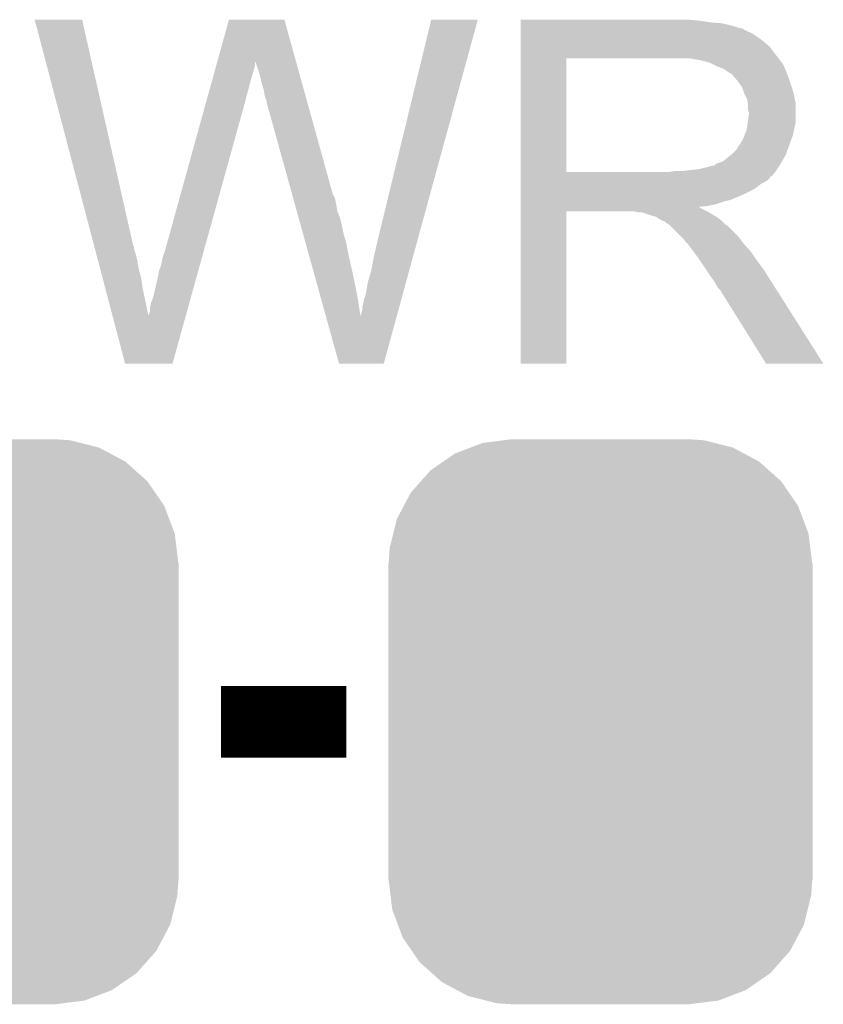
# Model space of a CAD drawing. Extents: x -1.3 to 24.2, y -3.9 to 39.2.
# Tile 14 of 26: x 15.5 to 17.8, y 0.8 to 3.6. Entities that reach past the tile are written whole.
import ezdxf

# ---------------------------------------------------------------- set-up
doc = ezdxf.new("R2010")
doc.units = 0
doc.layers.get('0').update_dxf_attribs({"linetype": 'CONTINUOUS'})
doc.layers.add('SOLIDSWITCH_10_CLICK_V101_GTO', color=14, linetype='CONTINUOUS')
doc.layers.add('SOLIDSWITCH_10_CLICK_V101_GTS', color=12, linetype='CONTINUOUS')

# ---------------------------------------------------------------- blocks, each defined once
blk = doc.blocks.new('CUSTOM_68')
for points in [[(-0.368484, 0.777768), (-0.333938, 0.790942), (0.3756, 0.777768), (0.32361, 0.790942)], [(-0.333938, 0.790942), (-0.273256, 0.798498), (0.32361, 0.790942), (0.29379, 0.798498)], [(-0.273256, 0.798498), (-0.25019, 0.80137), (0.29379, 0.798498), (0.25019, 0.80137)], [(-0.44566, 0.738152), (-0.412794, 0.76087), (0.45012, 0.738152), (0.407388, 0.76087)], [(-0.412794, 0.76087), (-0.368484, 0.777768), (0.407388, 0.76087), (0.3756, 0.777768)], [(-0.482218, 0.71288), (-0.44566, 0.738152), (0.47841, 0.71288), (0.45012, 0.738152)], [(-0.50967, 0.681926), (-0.482218, 0.71288), (0.51306, 0.681926), (0.47841, 0.71288)], [(-0.538216, 0.649738), (-0.50967, 0.681926), (0.53514, 0.649738), (0.51306, 0.681926)], [(-0.55793, 0.61233), (-0.538216, 0.649738), (0.560798, 0.61233), (0.53514, 0.649738)], [(-0.577562, 0.575076), (-0.55793, 0.61233), (0.574852, 0.575076), (0.560798, 0.61233)], [(-0.587972, 0.533366), (-0.577562, 0.575076), (0.590586, 0.533366), (0.574852, 0.575076)], [(-0.597996, 0.49319), (-0.587972, 0.533366), (0.595442, 0.49319), (0.590586, 0.533366)], [(-0.60071, 0.44958), (-0.597996, 0.49319), (0.60071, 0.44958), (0.595442, 0.49319)], [(-0.60198, -0.44958), (-0.60198, 0.44958), (0.60198, -0.44958), (0.60198, 0.44958)], [(-0.59544, -0.49319), (-0.60071, -0.44958), (0.597996, -0.49319), (0.60071, -0.44958)], [(-0.590586, -0.533366), (-0.59544, -0.49319), (0.58797, -0.533366), (0.597996, -0.49319)], [(-0.57485, -0.575076), (-0.590586, -0.533366), (0.577562, -0.575076), (0.58797, -0.533366)], [(-0.560798, -0.61233), (-0.57485, -0.575076), (0.557928, -0.61233), (0.577562, -0.575076)], [(-0.535138, -0.649738), (-0.560798, -0.61233), (0.538216, -0.649738), (0.557928, -0.61233)], [(-0.51306, -0.681926), (-0.535138, -0.649738), (0.509668, -0.681926), (0.538216, -0.649738)], [(-0.478408, -0.71288), (-0.51306, -0.681926), (0.482218, -0.71288), (0.509668, -0.681926)], [(-0.45012, -0.738152), (-0.478408, -0.71288), (0.445658, -0.738152), (0.482218, -0.71288)], [(-0.407386, -0.76087), (-0.45012, -0.738152), (0.412794, -0.76087), (0.445658, -0.738152)], [(-0.3756, -0.777768), (-0.407386, -0.76087), (0.368482, -0.777768), (0.412794, -0.76087)], [(-0.323608, -0.790942), (-0.3756, -0.777768), (0.333938, -0.790942), (0.368482, -0.777768)], [(-0.29379, -0.798498), (-0.323608, -0.790942), (0.273254, -0.798498), (0.333938, -0.790942)], [(-0.25019, -0.80137), (-0.29379, -0.798498), (0.25019, -0.80137), (0.273254, -0.798498)]]:
    blk.add_solid(points)

msp = doc.modelspace()

# ---------------------------------------------------------------- linework, layer by layer
at = {"layer": 'SOLIDSWITCH_10_CLICK_V101_GTO', "const_width": 0.2032}
msp.add_lwpolyline([(16.1036, 1.6256), (16.4592, 1.6256)], dxfattribs=at)
at = {"layer": 'SOLIDSWITCH_10_CLICK_V101_GTO'}
for points in [[(15.575312, 3.61694), (15.575306, 3.616956), (15.709904, 3.61694), (15.575306, 3.616956)], [(15.743644, 2.976878), (15.575312, 3.61694), (15.85468, 2.976878), (15.709904, 3.61694)], [(16.093406, 3.497542), (16.126474, 3.616942), (16.31701, 3.497542), (16.283944, 3.616942)], [(16.126474, 3.616942), (16.12648, 3.61696), (16.283944, 3.616942), (16.12648, 3.61696)], [(16.5481, 2.98958), (16.700512, 3.61693), (16.661018, 2.98958), (16.832574, 3.61693)], [(16.700512, 3.61693), (16.70052, 3.61696), (16.832574, 3.61693), (16.70052, 3.61696)], [(16.954522, 3.61442), (16.954524, 3.61696), (17.45996, 3.61442), (17.43202, 3.61696)], [(16.954522, 3.60934), (16.954522, 3.61442), (17.492978, 3.60934), (17.45996, 3.61442)], [(16.954522, 3.6068), (16.954522, 3.60934), (17.526, 3.6068), (17.492978, 3.60934)], [(16.954522, 3.59918), (16.954522, 3.6068), (17.556478, 3.59918), (17.526, 3.6068)], [(16.954522, 3.5941), (16.954522, 3.59918), (17.571722, 3.5941), (17.556478, 3.59918)], [(16.954522, 3.59156), (16.954522, 3.5941), (17.584422, 3.59156), (17.571722, 3.5941)], [(16.954522, 3.591536), (16.954522, 3.59156), (17.58696, 3.591536), (17.584422, 3.59156)], [(16.954522, 3.589014), (16.954522, 3.591536), (17.586976, 3.589014), (17.58696, 3.591536)], [(16.954522, 3.58394), (16.954522, 3.589014), (17.59712, 3.58394), (17.586976, 3.589014)], [(16.954522, 3.578858), (16.954522, 3.58394), (17.609822, 3.578858), (17.59712, 3.58394)], [(16.954522, 3.5687), (16.954522, 3.578858), (17.62506, 3.5687), (17.609822, 3.578858)], [(16.954522, 3.556), (16.954522, 3.5687), (17.64284, 3.556), (17.62506, 3.5687)], [(16.954522, 3.540758), (16.954522, 3.556), (17.660622, 3.540758), (17.64284, 3.556)], [(16.95452, 3.52044), (16.954522, 3.540758), (17.67586, 3.52044), (17.660622, 3.540758)], [(16.95452, 3.50774), (16.95452, 3.52044), (17.685738, 3.50774), (17.67586, 3.52044)], [(16.090602, 3.487418), (16.092712, 3.495036), (16.20012, 3.487418), (16.20012, 3.495036)], [(16.092712, 3.495036), (16.093406, 3.497542), (16.20012, 3.495036), (16.202618, 3.497542)], [(16.20266, 3.495044), (16.202618, 3.497542), (16.317702, 3.495044), (16.31701, 3.497542)], [(16.21028, 3.47218), (16.20266, 3.495044), (16.324034, 3.47218), (16.317702, 3.495044)], [(16.954512, 3.185182), (16.95452, 3.50772), (17.08404, 3.185182), (17.084042, 3.50772)], [(16.95452, 3.50772), (16.95452, 3.50774), (17.084042, 3.50772), (17.39138, 3.50774)], [(17.462502, 3.50266), (17.429482, 3.50774), (17.689688, 3.50266), (17.685738, 3.50774)], [(17.481136, 3.497578), (17.462502, 3.50266), (17.69364, 3.497578), (17.689688, 3.50266)], [(17.49044, 3.49504), (17.481136, 3.497578), (17.693664, 3.49504), (17.69364, 3.497578)], [(17.490472, 3.495024), (17.49044, 3.49504), (17.696186, 3.495024), (17.693664, 3.49504)], [(17.51076, 3.48488), (17.490472, 3.495024), (17.70126, 3.48488), (17.696186, 3.495024)], [(16.082864, 3.45948), (16.087086, 3.47472), (16.1925, 3.45948), (16.197578, 3.47472)], [(16.087086, 3.47472), (16.090602, 3.487418), (16.197578, 3.47472), (16.20012, 3.487418)], [(16.21536, 3.4544), (16.21028, 3.47218), (16.328958, 3.4544), (16.324034, 3.47218)], [(17.531082, 3.477258), (17.51076, 3.48488), (17.70431, 3.477258), (17.70126, 3.48488)], [(17.537854, 3.47218), (17.531082, 3.477258), (17.70634, 3.47218), (17.70431, 3.477258)], [(17.54124, 3.46964), (17.537854, 3.47218), (17.70743, 3.46964), (17.70634, 3.47218)], [(17.548864, 3.46456), (17.54124, 3.46964), (17.709606, 3.46456), (17.70743, 3.46964)], [(17.551406, 3.464554), (17.548864, 3.46456), (17.70961, 3.464554), (17.709606, 3.46456)], [(17.560292, 3.4544), (17.551406, 3.464554), (17.71396, 3.4544), (17.70961, 3.464554)], [(16.072312, 3.42138), (16.07794, 3.4417), (16.18234, 3.42138), (16.18742, 3.4417)], [(16.07794, 3.4417), (16.082864, 3.45948), (16.18742, 3.4417), (16.1925, 3.45948)], [(16.22044, 3.43408), (16.21536, 3.4544), (16.334584, 3.43408), (16.328958, 3.4544)], [(17.56918, 3.444242), (17.560292, 3.4544), (17.717346, 3.444242), (17.71396, 3.4544)], [(17.578252, 3.43154), (17.56918, 3.444242), (17.72158, 3.43154), (17.717346, 3.444242)], [(16.067388, 3.4036), (16.072312, 3.42138), (16.17726, 3.4036), (16.18234, 3.42138)], [(16.22552, 3.416302), (16.22044, 3.43408), (16.339508, 3.416302), (16.334584, 3.43408)], [(16.22806, 3.40106), (16.22552, 3.416302), (16.343728, 3.40106), (16.339508, 3.416302)], [(17.58188, 3.42646), (17.578252, 3.43154), (17.723106, 3.42646), (17.72158, 3.43154)], [(17.5895, 3.406142), (17.58188, 3.42646), (17.7292, 3.406142), (17.723106, 3.42646)], [(15.943582, 2.956562), (16.061762, 3.38328), (16.053798, 2.956562), (16.17218, 3.38328)], [(16.061762, 3.38328), (16.067388, 3.4036), (16.17218, 3.38328), (16.17726, 3.4036)], [(16.2306, 3.393442), (16.22806, 3.40106), (16.345838, 3.393442), (16.343728, 3.40106)], [(16.233138, 3.388364), (16.2306, 3.393442), (16.347244, 3.388364), (16.345838, 3.393442)], [(16.23314, 3.383282), (16.233138, 3.388364), (16.348652, 3.383282), (16.347244, 3.388364)], [(16.305716, 3.121656), (16.23314, 3.383282), (16.421102, 3.121656), (16.348652, 3.383282)], [(17.5895, 3.40614), (17.5895, 3.406142), (17.729202, 3.40614), (17.7292, 3.406142)], [(17.59712, 3.390896), (17.5895, 3.40614), (17.73225, 3.390896), (17.729202, 3.40614)], [(17.598572, 3.380738), (17.59712, 3.390896), (17.73428, 3.380738), (17.73225, 3.390896)], [(17.59966, 3.373118), (17.598572, 3.380738), (17.73428, 3.373118), (17.73428, 3.380738)], [(17.599662, 3.360418), (17.59966, 3.373118), (17.73428, 3.360418), (17.73428, 3.373118)], [(17.6022, 3.352796), (17.599662, 3.360418), (17.73428, 3.352796), (17.73428, 3.360418)], [(17.6022, 3.35026), (17.6022, 3.352796), (17.73428, 3.35026), (17.73428, 3.352796)], [(17.59712, 3.314702), (17.59857, 3.324858), (17.73174, 3.314702), (17.73428, 3.324858)], [(17.59857, 3.324858), (17.6022, 3.35026), (17.73428, 3.324858), (17.73428, 3.35026)], [(17.589498, 3.2893), (17.594578, 3.301998), (17.726658, 3.2893), (17.729198, 3.301998)], [(17.594578, 3.301998), (17.597118, 3.3147), (17.729198, 3.301998), (17.73174, 3.3147)], [(17.597118, 3.3147), (17.59712, 3.314702), (17.73174, 3.3147), (17.73174, 3.314702)], [(17.576798, 3.2639), (17.57934, 3.268978), (17.717422, 3.2639), (17.719268, 3.268978)], [(17.57934, 3.268978), (17.584418, 3.276598), (17.719268, 3.268978), (17.722038, 3.276598)], [(17.584418, 3.276598), (17.589498, 3.2893), (17.722038, 3.276598), (17.726658, 3.2893)], [(17.553938, 3.235958), (17.566638, 3.248658), (17.707262, 3.235958), (17.71188, 3.248658)], [(17.566638, 3.248658), (17.574258, 3.261358), (17.71188, 3.248658), (17.716498, 3.261358)], [(17.574258, 3.261358), (17.576798, 3.2639), (17.716498, 3.261358), (17.717422, 3.2639)], [(17.515842, 3.21056), (17.528538, 3.21564), (17.693006, 3.21056), (17.695968, 3.21564)], [(17.528538, 3.21564), (17.550762, 3.233418), (17.695968, 3.21564), (17.70634, 3.233418)], [(17.550762, 3.233418), (17.553938, 3.235958), (17.70634, 3.233418), (17.707262, 3.235958)], [(16.954512, 3.18516), (16.954512, 3.185182), (17.376138, 3.18516), (17.08404, 3.185182)], [(16.954512, 3.175), (16.954512, 3.18516), (17.66824, 3.175), (17.676368, 3.18516)], [(17.376138, 3.18516), (17.391378, 3.1877), (17.676368, 3.18516), (17.6784, 3.1877)], [(17.411698, 3.1877), (17.457418, 3.19278), (17.6784, 3.1877), (17.681786, 3.19278)], [(17.457418, 3.19278), (17.480282, 3.19786), (17.681786, 3.19278), (17.685174, 3.19786)], [(17.480282, 3.19786), (17.498056, 3.20294), (17.685174, 3.19786), (17.688562, 3.20294)], [(17.503134, 3.20294), (17.508218, 3.208016), (17.688562, 3.20294), (17.691522, 3.208016)], [(17.508218, 3.208016), (17.515842, 3.21056), (17.691522, 3.208016), (17.693006, 3.21056)], [(16.954512, 3.17246), (16.954512, 3.175), (17.665696, 3.17246), (17.66824, 3.175)], [(16.954512, 3.172444), (16.954512, 3.17246), (17.663154, 3.172444), (17.665696, 3.17246)], [(16.954512, 3.167382), (16.954512, 3.172444), (17.660618, 3.167382), (17.663154, 3.172444)], [(16.954512, 3.1623), (16.954512, 3.167382), (17.65554, 3.1623), (17.660618, 3.167382)], [(16.954512, 3.15722), (16.954512, 3.1623), (17.647918, 3.15722), (17.65554, 3.1623)], [(16.954512, 3.152138), (16.954512, 3.15722), (17.637762, 3.152138), (17.647918, 3.15722)], [(16.95451, 3.12166), (16.954512, 3.1369), (17.58696, 3.12166), (17.617438, 3.1369)], [(16.954512, 3.1369), (16.954512, 3.152138), (17.617438, 3.1369), (17.637762, 3.152138)], [(16.307828, 3.11404), (16.305716, 3.121656), (16.426182, 3.11404), (16.421102, 3.121656)], [(16.310646, 3.10388), (16.307828, 3.11404), (16.42872, 3.10388), (16.426182, 3.11404)], [(16.31417, 3.09118), (16.310646, 3.10388), (16.43126, 3.09118), (16.42872, 3.10388)], [(16.95451, 3.10642), (16.95451, 3.12166), (17.551398, 3.10642), (17.58696, 3.12166)], [(16.95451, 3.10134), (16.95451, 3.10642), (17.531082, 3.10134), (17.551398, 3.10642)], [(16.95451, 3.09372), (16.95451, 3.10134), (17.508218, 3.09372), (17.531082, 3.10134)], [(16.319102, 3.073398), (16.31417, 3.09118), (16.433802, 3.073398), (16.43126, 3.09118)], [(16.324034, 3.055618), (16.319102, 3.073398), (16.44142, 3.055618), (16.433802, 3.073398)], [(16.9545, 2.641624), (16.95451, 3.073376), (17.084016, 2.641624), (17.08404, 3.073376)], [(16.95451, 3.08864), (16.95451, 3.09372), (17.485358, 3.08864), (17.508218, 3.09372)], [(16.95451, 3.086062), (16.95451, 3.08864), (17.459994, 3.086062), (17.485358, 3.08864)], [(16.95451, 3.083558), (16.95451, 3.086062), (17.462504, 3.083558), (17.459994, 3.086062)], [(16.95451, 3.0734), (16.95451, 3.083558), (17.48282, 3.0734), (17.462504, 3.083558)], [(16.95451, 3.073376), (16.95451, 3.0734), (17.08404, 3.073376), (17.277078, 3.0734)], [(17.287238, 3.07086), (17.277078, 3.0734), (17.487898, 3.07086), (17.48282, 3.0734)], [(16.32967, 3.0353), (16.324034, 3.055618), (16.4465, 3.0353), (16.44142, 3.055618)], [(17.302474, 3.068326), (17.299936, 3.07086), (17.492122, 3.068326), (17.487898, 3.07086)], [(17.305016, 3.06832), (17.302474, 3.068326), (17.492132, 3.06832), (17.492122, 3.068326)], [(17.327882, 3.0607), (17.305016, 3.06832), (17.504834, 3.0607), (17.492132, 3.06832)], [(17.33804, 3.058162), (17.327882, 3.0607), (17.509064, 3.058162), (17.504834, 3.0607)], [(17.341852, 3.05562), (17.33804, 3.058162), (17.5133, 3.05562), (17.509064, 3.058162)], [(17.353276, 3.048002), (17.341852, 3.05562), (17.522824, 3.048002), (17.5133, 3.05562)], [(17.360898, 3.045462), (17.353276, 3.048002), (17.525998, 3.045462), (17.522824, 3.048002)], [(17.363416, 3.04546), (17.360898, 3.045462), (17.526, 3.04546), (17.525998, 3.045462)], [(17.36344, 3.042932), (17.363416, 3.04546), (17.52853, 3.042932), (17.526, 3.04546)], [(16.336716, 3.0099), (16.32967, 3.0353), (16.45158, 3.0099), (16.4465, 3.0353)], [(17.376138, 3.035302), (17.36344, 3.042932), (17.53616, 3.035302), (17.52853, 3.042932)], [(17.376142, 3.035298), (17.376138, 3.035302), (17.536164, 3.035298), (17.53616, 3.035302)], [(17.378682, 3.032758), (17.376142, 3.035298), (17.541238, 3.032758), (17.536164, 3.035298)], [(17.409162, 3.002278), (17.378682, 3.032758), (17.57172, 3.002278), (17.541238, 3.032758)], [(16.343762, 2.9845), (16.336716, 3.0099), (16.4592, 2.9845), (16.45158, 3.0099)], [(16.53794, 2.9464), (16.5481, 2.98958), (16.64921, 2.9464), (16.661018, 2.98958)], [(17.416778, 2.99466), (17.409162, 3.002278), (17.577436, 2.99466), (17.57172, 3.002278)], [(17.4244, 2.984502), (17.416778, 2.99466), (17.585054, 2.984502), (17.577436, 2.99466)], [(15.744982, 2.971796), (15.743644, 2.976878), (15.85722, 2.971796), (15.85468, 2.976878)], [(15.746316, 2.966718), (15.744982, 2.971796), (15.857222, 2.966718), (15.85722, 2.971796)], [(15.750324, 2.95148), (15.746316, 2.966718), (15.862298, 2.95148), (15.857222, 2.966718)], [(16.351512, 2.95656), (16.343762, 2.9845), (16.46428, 2.95656), (16.4592, 2.9845)], [(17.42694, 2.98196), (17.4244, 2.984502), (17.58696, 2.98196), (17.585054, 2.984502)], [(17.429478, 2.97942), (17.42694, 2.98196), (17.589218, 2.97942), (17.58696, 2.98196)], [(17.44472, 2.9591), (17.429478, 2.97942), (17.60728, 2.9591), (17.589218, 2.97942)], [(15.752996, 2.94132), (15.750324, 2.95148), (15.86484, 2.94132), (15.862298, 2.95148)], [(15.756336, 2.92862), (15.752996, 2.94132), (15.86738, 2.92862), (15.86484, 2.94132)], [(15.93342, 2.918462), (15.938502, 2.94386), (16.043228, 2.918462), (16.050274, 2.94386)], [(15.938502, 2.94386), (15.94104, 2.95148), (16.050274, 2.94386), (16.052388, 2.95148)], [(15.94104, 2.95148), (15.943582, 2.956562), (16.052388, 2.95148), (16.053798, 2.956562)], [(16.367014, 2.90068), (16.351512, 2.95656), (16.47698, 2.90068), (16.46428, 2.95656)], [(16.53032, 2.905758), (16.53794, 2.9464), (16.638096, 2.905758), (16.64921, 2.9464)], [(17.45996, 2.93878), (17.44472, 2.9591), (17.621504, 2.93878), (17.60728, 2.9591)], [(17.463348, 2.9337), (17.45996, 2.93878), (17.62506, 2.9337), (17.621504, 2.93878)], [(17.481974, 2.90576), (17.463348, 2.9337), (17.64538, 2.90576), (17.62506, 2.9337)], [(15.760344, 2.91338), (15.756336, 2.92862), (15.86992, 2.91338), (15.86738, 2.92862)], [(15.76836, 2.8829), (15.760344, 2.91338), (15.87754, 2.8829), (15.86992, 2.91338)], [(15.9258, 2.89052), (15.928342, 2.905762), (16.035476, 2.89052), (16.039704, 2.905762)], [(15.928342, 2.905762), (15.93342, 2.918462), (16.039704, 2.905762), (16.043228, 2.918462)], [(16.52016, 2.870202), (16.53032, 2.905758), (16.628372, 2.870202), (16.638096, 2.905758)], [(17.49044, 2.89306), (17.481974, 2.90576), (17.653438, 2.89306), (17.64538, 2.90576)], [(15.777044, 2.84988), (15.76836, 2.8829), (15.88262, 2.84988), (15.87754, 2.8829)], [(15.91818, 2.8575), (15.9258, 2.89052), (16.026314, 2.8575), (16.035476, 2.89052)], [(16.383924, 2.83972), (16.367014, 2.90068), (16.48968, 2.83972), (16.47698, 2.90068)], [(17.50314, 2.875282), (17.49044, 2.89306), (17.664718, 2.875282), (17.653438, 2.89306)], [(15.786398, 2.81432), (15.777044, 2.84988), (15.89024, 2.81432), (15.88262, 2.84988)], [(15.91056, 2.827022), (15.91818, 2.8575), (16.01786, 2.827022), (16.026314, 2.8575)], [(16.51508, 2.83972), (16.52016, 2.870202), (16.620036, 2.83972), (16.628372, 2.870202)], [(17.513298, 2.857502), (17.50314, 2.875282), (17.675998, 2.857502), (17.664718, 2.875282)], [(17.520918, 2.849878), (17.513298, 2.857502), (17.680836, 2.849878), (17.675998, 2.857502)], [(17.523462, 2.8448), (17.520918, 2.849878), (17.684056, 2.8448), (17.680836, 2.849878)], [(15.905482, 2.814322), (15.91056, 2.827022), (16.014336, 2.814322), (16.01786, 2.827022)], [(16.401428, 2.776618), (16.383924, 2.83972), (16.499802, 2.776618), (16.48968, 2.83972)], [(16.50746, 2.81178), (16.510002, 2.82448), (16.612396, 2.81178), (16.61587, 2.82448)], [(16.510002, 2.82448), (16.51508, 2.83972), (16.61587, 2.82448), (16.620036, 2.83972)], [(17.65046, 2.64161), (17.523462, 2.8448), (17.81297, 2.64161), (17.684056, 2.8448)], [(15.796354, 2.776462), (15.786398, 2.81432), (15.89786, 2.776462), (15.89024, 2.81432)], [(15.90294, 2.801622), (15.905482, 2.814322), (16.010812, 2.801622), (16.014336, 2.814322)], [(15.90294, 2.791464), (15.90294, 2.801622), (16.007994, 2.791464), (16.010812, 2.801622)], [(16.502382, 2.786382), (16.50492, 2.794004), (16.605452, 2.786382), (16.607536, 2.794004)], [(16.50492, 2.801622), (16.50746, 2.81178), (16.609618, 2.801622), (16.612396, 2.81178)], [(16.50492, 2.794004), (16.50492, 2.801622), (16.607536, 2.794004), (16.609618, 2.801622)], [(15.831816, 2.641618), (15.796354, 2.776462), (15.966424, 2.641618), (16.003832, 2.776462)], [(15.89786, 2.776462), (15.897862, 2.778764), (16.003832, 2.776462), (16.004472, 2.778764)], [(15.897862, 2.778764), (15.9004, 2.783842), (16.004472, 2.778764), (16.00588, 2.783842)], [(15.9004, 2.783842), (15.90294, 2.791464), (16.00588, 2.783842), (16.007994, 2.791464)], [(16.438876, 2.641618), (16.401428, 2.776618), (16.565864, 2.641618), (16.602782, 2.776618)], [(16.499802, 2.776618), (16.499846, 2.778766), (16.602782, 2.776618), (16.603368, 2.778766)], [(16.499846, 2.778766), (16.50238, 2.781304), (16.603368, 2.778766), (16.604062, 2.781304)], [(16.50238, 2.781304), (16.502382, 2.786382), (16.604062, 2.781304), (16.605452, 2.786382)], [(15.96642, 2.6416), (15.831816, 2.641618), (15.96642, 2.6416), (15.966424, 2.641618)], [(16.56586, 2.6416), (16.438876, 2.641618), (16.56586, 2.6416), (16.565864, 2.641618)], [(17.084016, 2.6416), (16.9545, 2.641624), (17.084016, 2.6416), (17.084016, 2.641624)], [(17.812976, 2.6416), (17.81297, 2.64161), (17.812976, 2.6416), (17.65046, 2.64161)]]:
    msp.add_solid(points, dxfattribs=at)

# ---------------------------------------------------------------- block references
at = {"layer": 'SOLIDSWITCH_10_CLICK_V101_GTS'}
for p in [(15.38224, 1.6256), (17.18056, 1.6256)]:
    msp.add_blockref('CUSTOM_68', p, dxfattribs=at)

doc.saveas('drawing.dxf')
